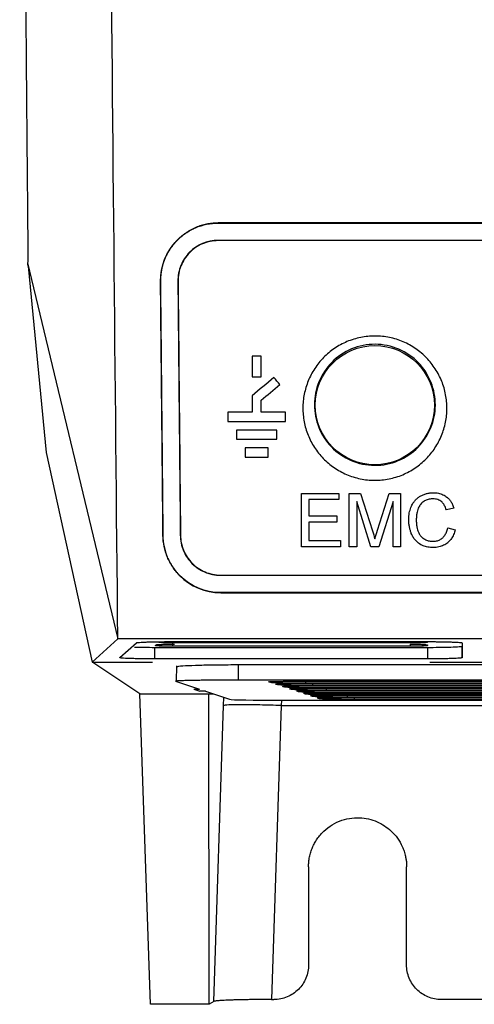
# Model space of a CAD drawing. Header units: millimetres. Extents: x -155 to 1130, y -373 to 1265.
# Tile 106 of 198: x 498 to 537, y 204 to 290. Entities that reach past the tile are written whole.
import ezdxf

# ---------------------------------------------------------------- set-up
doc = ezdxf.new("R2010")
doc.units = ezdxf.units.MM

msp = doc.modelspace()

# ---------------------------------------------------------------- linework, layer by layer
at = {"color": 7, "linetype": 'Continuous', "lineweight": 25}
for p, q in [((614.602, 271.9), (515.025, 271.9)), ((515.025, 271.9), (515.025, 271.891)), ((515.025, 271.891), (714.18, 271.891)), ((714.18, 270.391), (515.025, 270.391)), ((515.025, 270.373), (515.025, 270.391)), ((714.18, 270.373), (515.025, 270.373)), ((498.505, 268.463), (506.325, 235.891)), ((498.554, 268.15), (500.099, 252.04)), ((510.024, 266.843), (510.015, 266.843)), ((511.525, 266.857), (511.543, 266.858)), ((518.752, 260.372), (517.952, 260.372)), ((517.952, 258.572), (518.752, 258.572)), ((517.952, 255.522), (515.852, 255.522)), ((520.852, 255.522), (518.752, 255.522)), ((515.852, 254.722), (520.852, 254.722)), ((520.102, 253.972), (516.602, 253.972)), ((516.602, 253.172), (520.102, 253.172)), ((519.352, 252.422), (517.352, 252.422)), ((500.099, 252.04), (504.099, 233.872)), ((517.352, 251.622), (519.352, 251.622)), ((522.231, 248.483), (525.491, 248.483)), ((522.231, 243.86), (522.231, 248.483)), ((525.491, 248.483), (525.491, 247.95)), ((526.38, 248.483), (527.361, 248.483)), ((526.38, 243.86), (526.38, 248.483)), ((527.361, 248.483), (528.394, 245.239)), ((528.829, 245.295), (529.853, 248.483)), ((529.853, 248.483), (530.825, 248.483)), ((530.825, 248.483), (530.825, 243.86)), ((525.491, 247.95), (522.883, 247.95)), ((522.883, 247.95), (522.883, 246.527)), ((528.258, 243.86), (527.032, 247.772)), ((527.032, 247.772), (527.032, 243.86)), ((530.173, 247.772), (528.94, 243.86)), ((530.173, 243.86), (530.173, 247.772)), ((522.883, 246.527), (525.313, 246.527)), ((525.313, 246.527), (525.313, 245.994)), ((535.448, 247.199), (534.796, 247.059)), ((525.313, 245.994), (522.883, 245.994)), ((522.883, 245.994), (522.883, 244.394)), ((510.228, 244.843), (510.238, 244.843)), ((511.757, 244.858), (511.738, 244.857)), ((534.915, 245.492), (535.567, 245.34)), ((525.609, 243.86), (522.231, 243.86)), ((522.883, 244.394), (525.609, 244.394)), ((525.609, 244.394), (525.609, 243.86)), ((527.032, 243.86), (526.38, 243.86)), ((528.94, 243.86), (528.258, 243.86)), ((530.825, 243.86), (530.173, 243.86)), ((515.238, 241.41), (713.967, 241.41)), ((515.238, 241.391), (515.238, 241.41)), ((515.238, 241.391), (713.967, 241.391)), ((713.967, 239.891), (515.238, 239.891)), ((515.238, 239.891), (515.238, 239.882)), ((515.238, 239.882), (614.602, 239.882)), ((506.325, 235.891), (504.099, 233.872)), ((614.602, 235.891), (506.325, 235.891)), ((506.511, 234.261), (507.929, 235.546)), ((509.579, 235.305), (509.656, 235.375)), ((510.944, 235.648), (533.152, 235.648)), ((511.155, 235.425), (511.246, 235.425)), ((531.652, 235.53), (511.386, 235.53)), ((533.152, 235.373), (533.152, 235.303)), ((536.17, 235.542), (536.17, 234.256)), ((509.527, 235.152), (533.152, 235.152)), ((509.527, 234.151), (509.527, 235.152)), ((531.652, 235.251), (511.078, 235.251)), ((533.152, 235.152), (533.152, 234.151)), ((536.17, 234.257), (536.152, 235.257)), ((504.099, 233.872), (509.315, 233.872)), ((508.217, 231.127), (504.152, 233.838)), ((533.152, 234.151), (509.527, 234.151)), ((539.921, 233.627), (516.796, 233.627)), ((516.796, 232.316), (516.796, 233.627)), ((533.364, 233.872), (564.352, 233.872)), ((511.421, 233.54), (511.375, 232.212)), ((511.322, 232.215), (513.406, 231.52)), ((539.875, 232.316), (516.796, 232.316)), ((519.578, 232.104), (519.395, 232.165)), ((520.181, 231.903), (519.997, 231.964)), ((522.427, 232.22), (564.36, 232.22)), ((564.36, 232.053), (522.611, 232.053)), ((508.217, 231.127), (514.225, 231.127)), ((509.16, 204.241), (508.217, 231.127)), ((512.906, 231.52), (513.43, 231.345)), ((512.906, 231.52), (513.407, 231.52)), ((513.931, 231.345), (513.43, 231.345)), ((513.929, 231.345), (516.012, 230.651)), ((514.225, 231.127), (514.585, 231.127)), ((514.25, 204.241), (514.225, 231.127)), ((564.36, 231.852), (523.213, 231.852)), ((523.517, 231.127), (564.361, 231.127)), ((523.632, 231.819), (564.36, 231.818)), ((524.234, 231.618), (564.361, 231.618)), ((564.361, 231.451), (524.417, 231.451)), ((524.836, 231.417), (564.361, 231.417)), ((520.498, 230.576), (549.551, 230.576)), ((523.192, 230.899), (523.008, 230.96)), ((564.362, 230.848), (526.224, 230.848)), ((564.362, 230.647), (526.826, 230.647)), ((514.643, 204.491), (515.491, 230.114)), ((520.481, 230.114), (519.638, 204.656)), ((522.852, 216.149), (522.852, 207.654)), ((531.352, 207.654), (531.352, 216.149)), ((519.638, 204.656), (519.852, 204.656)), ((547.318, 204.656), (534.352, 204.656)), ((514.25, 204.241), (509.16, 204.241)), ((514.643, 204.491), (514.25, 204.241))]:
    msp.add_line(p, q, dxfattribs=at)
at = {"color": 8, "linetype": 'Continuous', "lineweight": 25}
for p, q in [((511.078, 235.251), (511.078, 235.581)), ((511.386, 235.53), (511.386, 235.648)), ((531.652, 235.648), (531.652, 235.53)), ((531.652, 235.425), (531.652, 235.251)), ((533.152, 235.582), (533.151, 235.648)), ((533.152, 235.303), (533.151, 235.356)), ((522.611, 232.053), (522.611, 232.22)), ((523.213, 231.852), (523.213, 232.019)), ((524.417, 231.451), (524.417, 231.618)), ((515.491, 230.114), (515.514, 230.817)), ((520.496, 230.578), (520.481, 230.114)), ((526.224, 230.848), (526.224, 231.015)), ((526.826, 230.647), (526.826, 230.814)), ((520.481, 230.114), (564.362, 230.114))]:
    msp.add_line(p, q, dxfattribs=at)
at = {"color": 7, "linetype": 'Continuous', "lineweight": 25, "flags": 128}
for points in [[(523.03, 232.019), (525.833, 232.019), (537.048, 232.019), (548.262, 232.019), (564.36, 232.019)], [(520.783, 231.702), (520.708, 231.727), (520.654, 231.745), (520.599, 231.763)], [(521.385, 231.501), (521.31, 231.526), (521.256, 231.544), (521.202, 231.563)], [(521.987, 231.301), (521.913, 231.325), (521.858, 231.344), (521.804, 231.362)], [(522.589, 231.1), (522.515, 231.125), (522.46, 231.143), (522.406, 231.161)], [(564.361, 231.651), (561.944, 231.651), (550.335, 231.651), (538.727, 231.651), (523.815, 231.651)], [(564.361, 231.25), (561.945, 231.25), (550.338, 231.25), (537.679, 231.25), (525.02, 231.25)], [(525.439, 231.216), (528.242, 231.216), (539.457, 231.216), (550.671, 231.216), (564.361, 231.216)], [(523.794, 230.698), (523.719, 230.723), (523.665, 230.741), (523.611, 230.759)], [(564.361, 231.049), (561.945, 231.049), (550.338, 231.049), (537.98, 231.049), (525.622, 231.049)], [(526.041, 231.015), (528.845, 231.015), (540.059, 231.015), (552.453, 231.015), (564.361, 231.015)], [(526.643, 230.814), (529.447, 230.814), (540.661, 230.814), (552.754, 230.814), (564.362, 230.814)]]:
    msp.add_lwpolyline(points, dxfattribs=at)
at = {"color": 7, "linetype": 'Continuous', "lineweight": 25}
msp.add_circle((528.602, 256.122), 5.166, dxfattribs=at)
msp.add_ellipse((520.509, 230.655), major_axis=(4.502, 0), ratio=0.017485, start_param=3.193973, end_param=4.710076, dxfattribs=at)
for points, knots in [([(497.817, 374.637), (497.822, 373.661), (497.83, 371.708), (497.843, 368.782), (497.857, 365.856), (497.871, 362.933), (497.886, 360.01), (497.9, 357.09), (497.916, 354.171), (497.931, 351.253), (497.947, 348.337), (497.963, 345.423), (497.98, 342.511), (497.997, 339.6), (498.014, 336.691), (498.032, 333.784), (498.05, 330.879), (498.069, 327.976), (498.088, 325.075), (498.113, 321.35), (498.144, 316.804), (498.182, 311.441), (498.221, 306.086), (498.262, 300.738), (498.304, 295.399), (498.347, 290.068), (498.391, 284.745), (498.437, 279.432), (498.484, 274.127), (498.516, 270.598), (498.532, 268.834)], [0, 0, 0, 0, 0.027365, 0.05473, 0.082096, 0.109461, 0.136826, 0.164191, 0.191556, 0.218921, 0.246287, 0.273652, 0.301017, 0.328383, 0.355748, 0.383114, 0.410479, 0.437845, 0.46521, 0.492576, 0.54332, 0.594063, 0.644807, 0.69555, 0.746293, 0.797035, 0.847777, 0.898519, 0.94926, 1, 1, 1, 1]), ([(510.025, 266.843), (510.012, 268.147), (510.508, 269.413), (511.655, 270.6), (511.913, 270.82), (512.466, 271.2), (513.347, 271.684), (514.345, 271.891), (515.025, 271.891)], [0, 0, 0, 0, 0.5, 0.5, 0.625, 0.625, 0.75, 1, 1, 1, 1]), ([(515.025, 271.9), (514.953, 271.899), (514.807, 271.898), (514.586, 271.883), (514.361, 271.858), (514.133, 271.822), (513.902, 271.775), (513.669, 271.716), (513.434, 271.643), (513.198, 271.558), (512.961, 271.458), (512.725, 271.344), (512.491, 271.215), (512.258, 271.07), (512.029, 270.909), (511.805, 270.732), (511.589, 270.54), (511.382, 270.334), (511.185, 270.113), (510.999, 269.878), (510.826, 269.629), (510.666, 269.367), (510.52, 269.092), (510.391, 268.803), (510.278, 268.503), (510.183, 268.191), (510.108, 267.867), (510.053, 267.534), (510.02, 267.191), (510.017, 266.96), (510.016, 266.843)], [0, 0, 0, 0, 0.026828, 0.054234, 0.08223, 0.110832, 0.140058, 0.169927, 0.200461, 0.231683, 0.26362, 0.296301, 0.329759, 0.36403, 0.399154, 0.43511, 0.471553, 0.508458, 0.545861, 0.583795, 0.622296, 0.661398, 0.701134, 0.741538, 0.782644, 0.824485, 0.867099, 0.910525, 0.954809, 1, 1, 1, 1]), ([(515.025, 270.391), (514.067, 270.391), (513.188, 270.011), (512.229, 269.048), (511.968, 268.659), (511.61, 267.79), (511.521, 267.325), (511.525, 266.857)], [0, 0, 0, 0, 0.5, 0.5, 0.75, 0.75, 1, 1, 1, 1]), ([(515.025, 270.373), (514.789, 270.373), (514.557, 270.35), (514.101, 270.259), (513.874, 270.189), (513.446, 270.008), (513.244, 269.897), (512.863, 269.635), (512.685, 269.484), (512.367, 269.156), (512.225, 268.976), (511.977, 268.591), (511.874, 268.39), (511.707, 267.972), (511.643, 267.752), (511.561, 267.308), (511.541, 267.084), (511.543, 266.858)], [0, 0, 0, 0, 0.125, 0.125, 0.25, 0.25, 0.375, 0.375, 0.5, 0.5, 0.625, 0.625, 0.75, 0.75, 0.875, 0.875, 1, 1, 1, 1]), ([(498.532, 268.834), (498.532, 268.807), (498.532, 268.753), (498.529, 268.675), (498.523, 268.601), (498.516, 268.529), (498.508, 268.485), (498.505, 268.463)], [0, 0, 0, 0, 0.200692, 0.399531, 0.598029, 0.797694, 1, 1, 1, 1]), ([(498.554, 268.15), (498.553, 268.16), (498.551, 268.181), (498.545, 268.222), (498.538, 268.271), (498.528, 268.327), (498.518, 268.391), (498.509, 268.439), (498.505, 268.463)], [0, 0, 0, 0, 0.156945, 0.318437, 0.484046, 0.653253, 0.825459, 1, 1, 1, 1]), ([(510.015, 266.843), (510.024, 265.922), (510.042, 264.082), (510.069, 261.324), (510.096, 258.57), (510.123, 255.818), (510.149, 253.07), (510.176, 250.324), (510.202, 247.582), (510.22, 245.756), (510.228, 244.843)], [0, 0, 0, 0, 0.125006, 0.250007, 0.375005, 0.500001, 0.624996, 0.749994, 0.874995, 1, 1, 1, 1]), ([(510.238, 244.843), (510.229, 245.756), (510.211, 247.581), (510.185, 250.323), (510.159, 253.068), (510.132, 255.817), (510.105, 258.568), (510.078, 261.323), (510.051, 264.081), (510.033, 265.922), (510.024, 266.843)], [0, 0, 0, 0, 0.124973, 0.24995, 0.374934, 0.499925, 0.624925, 0.749937, 0.874961, 1, 1, 1, 1]), ([(511.526, 266.857), (511.534, 265.937), (511.552, 264.096), (511.579, 261.338), (511.605, 258.583), (511.632, 255.831), (511.658, 253.083), (511.685, 250.338), (511.712, 247.596), (511.73, 245.77), (511.739, 244.857)], [0, 0, 0, 0, 0.125039, 0.250063, 0.375075, 0.500075, 0.625067, 0.75005, 0.875027, 1, 1, 1, 1]), ([(534.843, 255.832), (534.841, 255.429), (534.8, 255.032), (534.683, 254.446), (534.634, 254.252), (534.519, 253.868), (534.451, 253.676), (534.221, 253.116), (534.033, 252.761), (533.701, 252.256), (533.581, 252.093), (533.325, 251.775), (533.187, 251.622), (532.758, 251.186), (532.445, 250.925), (531.765, 250.464), (531.395, 250.262), (530.633, 249.943), (530.237, 249.822), (529.62, 249.698), (529.411, 249.667), (528.996, 249.626), (528.788, 249.616), (528.372, 249.618), (528.164, 249.63), (527.748, 249.673), (527.539, 249.706), (526.925, 249.833), (526.529, 249.957), (525.957, 250.203), (525.769, 250.295), (525.406, 250.496), (525.23, 250.605), (524.724, 250.954), (524.411, 251.218), (523.838, 251.809), (523.586, 252.127), (523.257, 252.635), (523.156, 252.809), (522.969, 253.169), (522.885, 253.354), (522.66, 253.914), (522.549, 254.298), (522.399, 255.083), (522.361, 255.488), (522.363, 256.285), (522.402, 256.682), (522.519, 257.272), (522.568, 257.47), (522.683, 257.855), (522.75, 258.044), (522.978, 258.6), (523.164, 258.956), (523.612, 259.639), (523.868, 259.957), (524.296, 260.391), (524.445, 260.529), (524.76, 260.792), (524.926, 260.917), (525.44, 261.267), (525.802, 261.464), (526.373, 261.705), (526.568, 261.775), (526.968, 261.898), (527.173, 261.95), (527.786, 262.073), (528.199, 262.114), (528.827, 262.113), (529.039, 262.101), (529.456, 262.058), (529.867, 261.994), (530.269, 261.89), (530.667, 261.765), (530.864, 261.693), (531.44, 261.446), (531.8, 261.246), (532.478, 260.779), (532.797, 260.509), (533.365, 259.923), (533.617, 259.606), (533.949, 259.093), (534.052, 258.916), (534.238, 258.557), (534.321, 258.374), (534.545, 257.816), (534.658, 257.429), (534.808, 256.636), (534.845, 256.236), (534.843, 255.832)], [0, 0, 0, 0, 0.03125, 0.03125, 0.046875, 0.046875, 0.0625, 0.0625, 0.09375, 0.09375, 0.109375, 0.109375, 0.125, 0.125, 0.15625, 0.15625, 0.1875, 0.1875, 0.21875, 0.21875, 0.234375, 0.234375, 0.25, 0.25, 0.265625, 0.265625, 0.28125, 0.28125, 0.3125, 0.3125, 0.328125, 0.328125, 0.34375, 0.34375, 0.375, 0.375, 0.40625, 0.40625, 0.421875, 0.421875, 0.4375, 0.4375, 0.46875, 0.46875, 0.5, 0.5, 0.53125, 0.53125, 0.546875, 0.546875, 0.5625, 0.5625, 0.59375, 0.59375, 0.625, 0.625, 0.640625, 0.640625, 0.65625, 0.65625, 0.6875, 0.6875, 0.703125, 0.703125, 0.71875, 0.71875, 0.75, 0.75, 0.765625, 0.765625, 0.78125, 0.796875, 0.796875, 0.8125, 0.8125, 0.84375, 0.84375, 0.875, 0.875, 0.90625, 0.90625, 0.921875, 0.921875, 0.9375, 0.9375, 0.96875, 0.96875, 1, 1, 1, 1]), ([(533.843, 256.122), (533.839, 255.451), (533.704, 254.781), (533.19, 253.534), (532.81, 252.957), (531.847, 251.984), (531.265, 251.588), (529.98, 251.052), (529.279, 250.912), (527.878, 250.919), (527.178, 251.065), (525.9, 251.613), (525.321, 252.013), (524.367, 252.994), (523.992, 253.574), (523.489, 254.826), (523.36, 255.498), (523.363, 256.84), (523.495, 257.511), (524.007, 258.763), (524.387, 259.344), (525.351, 260.322), (525.935, 260.72), (527.222, 261.258), (527.924, 261.399), (529.328, 261.392), (530.029, 261.246), (531.31, 260.695), (531.892, 260.293), (532.846, 259.306), (533.221, 258.722), (533.721, 257.467), (533.847, 256.794), (533.843, 256.122)], [0, 0, 0, 0, 0.0625, 0.0625, 0.125, 0.125, 0.1875, 0.1875, 0.25, 0.25, 0.3125, 0.3125, 0.375, 0.375, 0.4375, 0.4375, 0.5, 0.5, 0.5625, 0.5625, 0.625, 0.625, 0.6875, 0.6875, 0.75, 0.75, 0.8125, 0.8125, 0.875, 0.875, 0.9375, 0.9375, 1, 1, 1, 1]), ([(531.536, 246.206), (531.539, 246.308), (531.543, 246.505), (531.582, 246.786), (531.64, 247.039), (531.716, 247.262), (531.803, 247.456), (531.896, 247.62), (531.988, 247.756), (532.113, 247.911), (532.286, 248.08), (532.526, 248.248), (532.791, 248.38), (533.073, 248.475), (533.367, 248.532), (533.566, 248.539), (533.666, 248.543)], [0, 0, 0, 0, 0.088007, 0.169087, 0.243301, 0.310577, 0.370947, 0.42447, 0.471109, 0.510851, 0.592175, 0.673416, 0.754731, 0.836153, 0.917892, 1, 1, 1, 1]), ([(533.666, 248.543), (533.74, 248.541), (533.887, 248.538), (534.103, 248.504), (534.309, 248.453), (534.503, 248.377), (534.682, 248.279), (534.856, 248.155), (535.029, 247.995), (535.196, 247.78), (535.346, 247.512), (535.413, 247.307), (535.448, 247.199)], [0, 0, 0, 0, 0.090287, 0.178701, 0.26534, 0.350246, 0.43357, 0.51538, 0.613441, 0.726848, 0.855678, 1, 1, 1, 1]), ([(533.635, 248.009), (533.579, 248.008), (533.467, 248.005), (533.3, 247.981), (533.137, 247.938), (532.981, 247.875), (532.835, 247.789), (532.702, 247.685), (532.584, 247.564), (532.484, 247.43), (532.396, 247.274), (532.318, 247.082), (532.255, 246.836), (532.198, 246.54), (532.192, 246.325), (532.188, 246.209)], [0, 0, 0, 0, 0.062425, 0.124937, 0.187722, 0.250686, 0.313995, 0.377777, 0.441991, 0.506687, 0.568818, 0.649206, 0.747859, 0.864814, 1, 1, 1, 1]), ([(534.796, 247.059), (534.775, 247.124), (534.734, 247.247), (534.656, 247.415), (534.571, 247.555), (534.483, 247.666), (534.376, 247.772), (534.236, 247.872), (534.052, 247.953), (533.849, 248.002), (533.707, 248.007), (533.635, 248.009)], [0, 0, 0, 0, 0.128904, 0.244437, 0.346055, 0.433556, 0.507358, 0.624315, 0.744976, 0.870172, 1, 1, 1, 1]), ([(533.679, 243.801), (533.593, 243.803), (533.427, 243.806), (533.192, 243.835), (532.981, 243.882), (532.702, 243.969), (532.359, 244.16), (532.095, 244.429), (531.937, 244.661), (531.844, 244.826), (531.752, 245.028), (531.668, 245.268), (531.597, 245.547), (531.545, 245.864), (531.539, 246.088), (531.536, 246.206)], [0, 0, 0, 0, 0.069055, 0.132358, 0.189995, 0.241987, 0.366522, 0.503689, 0.54675, 0.599107, 0.660743, 0.731642, 0.811807, 0.901266, 1, 1, 1, 1]), ([(532.188, 246.209), (532.191, 246.097), (532.196, 245.886), (532.238, 245.594), (532.297, 245.348), (532.368, 245.15), (532.441, 244.998), (532.549, 244.824), (532.722, 244.631), (532.998, 244.464), (533.3, 244.353), (533.512, 244.341), (533.618, 244.335)], [0, 0, 0, 0, 0.128747, 0.241345, 0.337762, 0.417973, 0.482038, 0.529923, 0.649983, 0.768094, 0.884612, 1, 1, 1, 1]), ([(510.229, 244.843), (510.235, 244.198), (510.431, 243.243), (510.889, 242.384), (511.251, 241.842), (511.462, 241.584), (512.618, 240.425), (513.884, 239.882), (515.238, 239.882)], [0, 0, 0, 0, 0.25, 0.375, 0.375, 0.5, 0.5, 1, 1, 1, 1]), ([(515.238, 239.891), (513.886, 239.891), (512.623, 240.433), (511.469, 241.59), (511.258, 241.847), (510.897, 242.388), (510.44, 243.246), (510.245, 244.199), (510.238, 244.843)], [0, 0, 0, 0, 0.5, 0.5, 0.625, 0.625, 0.75, 1, 1, 1, 1]), ([(511.738, 244.857), (511.741, 244.626), (511.766, 244.396), (511.861, 243.945), (511.931, 243.722), (512.204, 243.085), (512.981, 241.955), (514.283, 241.391), (515.238, 241.391)], [0, 0, 0, 0, 0.125, 0.125, 0.25, 0.25, 0.5, 1, 1, 1, 1]), ([(511.757, 244.858), (511.759, 244.634), (511.782, 244.415), (511.87, 243.983), (511.935, 243.769), (512.105, 243.355), (512.209, 243.158), (512.454, 242.785), (512.597, 242.607), (512.914, 242.283), (513.087, 242.138), (513.463, 241.882), (513.669, 241.77), (514.093, 241.592), (514.313, 241.524), (514.769, 241.433), (515.003, 241.41), (515.238, 241.41)], [0, 0, 0, 0, 0.125, 0.125, 0.25, 0.25, 0.375, 0.375, 0.5, 0.5, 0.625, 0.625, 0.75, 0.75, 0.875, 0.875, 1, 1, 1, 1]), ([(533.618, 244.335), (533.673, 244.336), (533.781, 244.339), (533.94, 244.366), (534.092, 244.41), (534.233, 244.474), (534.363, 244.553), (534.507, 244.669), (534.667, 244.851), (534.823, 245.137), (534.882, 245.366), (534.915, 245.492)], [0, 0, 0, 0, 0.084245, 0.167007, 0.24833, 0.328376, 0.407231, 0.484934, 0.61884, 0.790483, 1, 1, 1, 1]), ([(535.567, 245.34), (535.546, 245.265), (535.506, 245.12), (535.426, 244.916), (535.335, 244.733), (535.236, 244.571), (535.131, 244.432), (535.023, 244.316), (534.896, 244.201), (534.743, 244.088), (534.557, 243.983), (534.354, 243.899), (534.137, 243.843), (533.911, 243.807), (533.757, 243.803), (533.679, 243.801)], [0, 0, 0, 0, 0.090295, 0.174501, 0.25293, 0.32532, 0.391665, 0.452097, 0.506654, 0.585342, 0.665327, 0.746663, 0.829503, 0.913919, 1, 1, 1, 1]), ([(507.929, 235.546), (507.932, 235.548), (507.938, 235.552), (507.959, 235.558), (507.988, 235.564), (508.027, 235.569), (508.075, 235.575), (508.132, 235.581), (508.253, 235.59), (508.476, 235.604), (508.858, 235.619), (509.31, 235.632), (509.734, 235.639), (510.093, 235.643), (510.372, 235.646), (510.656, 235.647), (510.847, 235.647), (510.944, 235.648)], [0, 0, 0, 0, 0.036756, 0.073227, 0.109526, 0.145768, 0.182069, 0.218545, 0.255308, 0.381309, 0.507082, 0.629471, 0.751915, 0.814042, 0.875721, 0.937519, 1, 1, 1, 1]), ([(509.656, 235.375), (509.664, 235.382), (509.711, 235.389), (509.887, 235.402), (510.015, 235.408), (510.317, 235.417), (510.489, 235.42), (510.831, 235.424), (511.001, 235.425), (511.155, 235.425)], [0, 0, 0, 0, 0.25, 0.25, 0.5, 0.5, 0.75, 0.75, 1, 1, 1, 1]), ([(511.386, 235.53), (511.224, 235.53), (511.045, 235.531), (510.686, 235.536), (510.506, 235.539), (510.199, 235.55), (510.073, 235.556), (509.913, 235.57), (509.88, 235.577), (509.887, 235.584)], [0, 0, 0, 0, 0.25, 0.25, 0.5, 0.5, 0.75, 0.75, 1, 1, 1, 1]), ([(533.152, 235.582), (533.152, 235.576), (533.112, 235.568), (532.943, 235.555), (532.816, 235.549), (532.511, 235.539), (532.335, 235.535), (531.985, 235.531), (531.811, 235.53), (531.652, 235.53)], [0, 0, 0, 0, 0.25, 0.25, 0.5, 0.5, 0.75, 0.75, 1, 1, 1, 1]), ([(531.652, 235.425), (531.811, 235.425), (531.985, 235.424), (532.335, 235.42), (532.511, 235.416), (532.816, 235.407), (532.943, 235.401), (533.112, 235.387), (533.152, 235.38), (533.152, 235.373)], [0, 0, 0, 0, 0.25, 0.25, 0.5, 0.5, 0.75, 0.75, 1, 1, 1, 1]), ([(533.152, 235.648), (533.21, 235.647), (533.326, 235.647), (533.498, 235.647), (533.669, 235.646), (533.838, 235.645), (534.004, 235.643), (534.169, 235.641), (534.462, 235.637), (534.866, 235.63), (535.321, 235.616), (535.692, 235.6), (535.918, 235.585), (536.048, 235.573), (536.118, 235.563), (536.162, 235.552), (536.167, 235.546), (536.17, 235.542)], [0, 0, 0, 0, 0.0367857, 0.073271, 0.1095756, 0.1458213, 0.1821303, 0.2186242, 0.255423, 0.3814854, 0.5073535, 0.6296321, 0.7519934, 0.8140977, 0.8757392, 0.9375103, 1, 1, 1, 1]), ([(507.78, 235.173), (508.05, 235.167), (508.584, 235.155), (509.215, 235.153), (509.527, 235.152)], [0, 0, 0, 0, 0.505199, 1, 1, 1, 1]), ([(511.078, 235.251), (510.916, 235.251), (510.737, 235.252), (510.378, 235.256), (510.198, 235.26), (509.891, 235.27), (509.765, 235.277), (509.605, 235.291), (509.572, 235.298), (509.579, 235.305)], [0, 0, 0, 0, 0.25, 0.25, 0.5, 0.5, 0.75, 0.75, 1, 1, 1, 1]), ([(533.152, 235.303), (533.152, 235.296), (533.112, 235.289), (532.943, 235.275), (532.816, 235.269), (532.511, 235.26), (532.335, 235.256), (531.985, 235.252), (531.811, 235.251), (531.652, 235.251)], [0, 0, 0, 0, 0.25, 0.25, 0.5, 0.5, 0.75, 0.75, 1, 1, 1, 1]), ([(533.152, 235.152), (533.469, 235.152), (533.817, 235.154), (534.519, 235.163), (534.871, 235.17), (535.48, 235.19), (535.735, 235.202), (536.071, 235.229), (536.152, 235.243), (536.152, 235.257)], [0, 0, 0, 0, 0.25, 0.25, 0.5, 0.5, 0.75, 0.75, 1, 1, 1, 1]), ([(509.527, 234.151), (509.468, 234.151), (509.353, 234.151), (509.18, 234.152), (509.009, 234.153), (508.841, 234.154), (508.674, 234.155), (508.51, 234.157), (508.214, 234.161), (507.807, 234.169), (507.342, 234.183), (506.962, 234.2), (506.734, 234.216), (506.608, 234.229), (506.544, 234.239), (506.508, 234.25), (506.51, 234.257), (506.511, 234.261)], [0, 0, 0, 0, 0.035959, 0.071611, 0.107073, 0.142464, 0.177903, 0.213509, 0.249399, 0.373783, 0.498284, 0.62407, 0.749696, 0.81255, 0.87479, 0.93706, 1, 1, 1, 1]), ([(516.796, 233.627), (516.187, 233.625), (514.97, 233.621), (513.335, 233.588), (512.131, 233.54), (511.514, 233.496), (511.468, 233.47), (511.459, 233.465)], [0, 0, 0, 0, 0.2365783, 0.4732423, 0.7116809, 0.9472887, 1, 1, 1, 1]), ([(536.17, 234.256), (536.169, 234.254), (536.167, 234.25), (536.152, 234.244), (536.127, 234.238), (536.093, 234.233), (536.049, 234.227), (535.995, 234.221), (535.88, 234.211), (535.662, 234.197), (535.279, 234.181), (534.822, 234.168), (534.39, 234.16), (534.023, 234.155), (533.738, 234.153), (533.447, 234.151), (533.251, 234.151), (533.152, 234.151)], [0, 0, 0, 0, 0.036789, 0.073277, 0.109585, 0.145832, 0.182142, 0.218635, 0.255431, 0.381516, 0.507385, 0.629673, 0.752013, 0.814116, 0.875752, 0.937517, 1, 1, 1, 1]), ([(516.796, 232.316), (516.422, 232.316), (516.054, 232.315), (515.512, 232.313), (515.332, 232.312), (514.977, 232.31), (514.801, 232.309), (514.291, 232.305), (513.969, 232.302), (513.512, 232.297), (513.363, 232.295), (513.081, 232.29), (512.947, 232.288), (512.566, 232.281), (512.341, 232.276), (511.946, 232.265), (511.783, 232.259), (511.526, 232.247), (511.432, 232.241), (511.321, 232.228), (511.302, 232.221), (511.322, 232.215)], [0, 0, 0, 0, 0.125, 0.125, 0.1875, 0.1875, 0.25, 0.25, 0.375, 0.375, 0.4375, 0.4375, 0.5, 0.5, 0.625, 0.625, 0.75, 0.75, 0.875, 0.875, 1, 1, 1, 1]), ([(519.441, 232.172), (519.453, 232.175), (519.487, 232.185), (519.912, 232.199), (520.627, 232.211), (521.513, 232.219), (522.14, 232.22), (522.427, 232.22)], [0, 0, 0, 0, 0.134832, 0.357419, 0.581895, 0.807926, 1, 1, 1, 1]), ([(522.611, 232.053), (522.416, 232.053), (522.224, 232.053), (521.847, 232.055), (521.659, 232.056), (521.301, 232.058), (521.131, 232.06), (520.808, 232.063), (520.654, 232.066), (520.377, 232.07), (520.251, 232.073), (520.028, 232.078), (519.931, 232.081), (519.693, 232.09), (519.599, 232.097), (519.578, 232.104)], [0, 0, 0, 0, 0.125, 0.125, 0.25, 0.25, 0.375, 0.375, 0.5, 0.5, 0.625, 0.625, 0.75, 0.75, 1, 1, 1, 1]), ([(520.043, 231.971), (520.056, 231.975), (520.089, 231.984), (520.515, 231.998), (521.229, 232.01), (522.115, 232.018), (522.742, 232.019), (523.03, 232.019)], [0, 0, 0, 0, 0.134836, 0.357425, 0.581896, 0.807931, 1, 1, 1, 1]), ([(523.213, 231.852), (523.018, 231.852), (522.826, 231.853), (522.449, 231.854), (522.262, 231.855), (521.903, 231.857), (521.733, 231.859), (521.41, 231.863), (521.256, 231.865), (520.979, 231.869), (520.854, 231.872), (520.63, 231.877), (520.533, 231.88), (520.295, 231.89), (520.201, 231.896), (520.181, 231.903)], [0, 0, 0, 0, 0.125, 0.125, 0.25, 0.25, 0.375, 0.375, 0.5, 0.5, 0.625, 0.625, 0.75, 0.75, 1, 1, 1, 1]), ([(520.645, 231.77), (520.658, 231.774), (520.692, 231.783), (521.117, 231.797), (521.832, 231.81), (522.718, 231.817), (523.344, 231.818), (523.632, 231.819)], [0, 0, 0, 0, 0.134932, 0.357602, 0.581962, 0.808069, 1, 1, 1, 1]), ([(523.815, 231.651), (523.62, 231.651), (523.429, 231.652), (523.051, 231.653), (522.864, 231.654), (522.505, 231.657), (522.335, 231.658), (522.012, 231.662), (521.858, 231.664), (521.581, 231.669), (521.456, 231.671), (521.233, 231.677), (521.136, 231.68), (520.897, 231.689), (520.803, 231.695), (520.783, 231.702)], [0, 0, 0, 0, 0.125, 0.125, 0.25, 0.25, 0.375, 0.375, 0.5, 0.5, 0.625, 0.625, 0.75, 0.75, 1, 1, 1, 1]), ([(521.247, 231.569), (521.26, 231.573), (521.294, 231.582), (521.719, 231.596), (522.434, 231.609), (523.32, 231.616), (523.946, 231.617), (524.234, 231.618)], [0, 0, 0, 0, 0.134912, 0.357572, 0.58195, 0.808052, 1, 1, 1, 1]), ([(524.417, 231.451), (524.223, 231.451), (524.031, 231.451), (523.654, 231.452), (523.466, 231.453), (523.108, 231.456), (522.937, 231.457), (522.614, 231.461), (522.461, 231.463), (522.183, 231.468), (522.058, 231.47), (521.835, 231.476), (521.738, 231.479), (521.499, 231.488), (521.405, 231.495), (521.385, 231.501)], [0, 0, 0, 0, 0.125, 0.125, 0.25, 0.25, 0.375, 0.375, 0.5, 0.5, 0.625, 0.625, 0.75, 0.75, 1, 1, 1, 1]), ([(521.85, 231.369), (521.862, 231.372), (521.896, 231.381), (522.322, 231.395), (523.036, 231.408), (523.922, 231.416), (524.549, 231.416), (524.836, 231.417)], [0, 0, 0, 0, 0.134893, 0.357535, 0.581949, 0.80804, 1, 1, 1, 1]), ([(525.02, 231.25), (524.825, 231.25), (524.633, 231.25), (524.256, 231.251), (524.068, 231.252), (523.71, 231.255), (523.54, 231.256), (523.216, 231.26), (523.063, 231.262), (522.786, 231.267), (522.66, 231.269), (522.437, 231.275), (522.34, 231.278), (522.102, 231.287), (522.008, 231.294), (521.987, 231.301)], [0, 0, 0, 0, 0.125, 0.125, 0.25, 0.25, 0.375, 0.375, 0.5, 0.5, 0.625, 0.625, 0.75, 0.75, 1, 1, 1, 1]), ([(522.452, 231.168), (522.465, 231.171), (522.498, 231.181), (522.924, 231.194), (523.639, 231.207), (524.524, 231.215), (525.151, 231.216), (525.439, 231.216)], [0, 0, 0, 0, 0.134886, 0.357518, 0.581941, 0.808026, 1, 1, 1, 1]), ([(525.622, 231.049), (525.427, 231.049), (525.235, 231.049), (524.858, 231.051), (524.671, 231.052), (524.312, 231.054), (524.142, 231.056), (523.819, 231.059), (523.665, 231.061), (523.388, 231.066), (523.263, 231.069), (523.039, 231.074), (522.942, 231.077), (522.704, 231.086), (522.61, 231.093), (522.589, 231.1)], [0, 0, 0, 0, 0.125, 0.125, 0.25, 0.25, 0.375, 0.375, 0.5, 0.5, 0.625, 0.625, 0.75, 0.75, 1, 1, 1, 1]), ([(523.054, 230.967), (523.067, 230.97), (523.1, 230.98), (523.526, 230.994), (524.241, 231.006), (525.126, 231.014), (525.753, 231.015), (526.041, 231.015)], [0, 0, 0, 0, 0.134867, 0.357476, 0.581909, 0.808005, 1, 1, 1, 1]), ([(526.224, 230.848), (526.029, 230.848), (525.838, 230.848), (525.46, 230.85), (525.273, 230.851), (524.914, 230.853), (524.744, 230.855), (524.421, 230.858), (524.267, 230.861), (523.99, 230.865), (523.865, 230.868), (523.642, 230.873), (523.545, 230.876), (523.306, 230.885), (523.212, 230.892), (523.192, 230.899)], [0, 0, 0, 0, 0.125, 0.125, 0.25, 0.25, 0.375, 0.375, 0.5, 0.5, 0.625, 0.625, 0.75, 0.75, 1, 1, 1, 1]), ([(523.656, 230.766), (523.669, 230.77), (523.703, 230.779), (524.128, 230.793), (524.843, 230.805), (525.729, 230.813), (526.355, 230.814), (526.643, 230.814)], [0, 0, 0, 0, 0.134837, 0.35742, 0.581936, 0.80796, 1, 1, 1, 1]), ([(526.826, 230.647), (526.631, 230.647), (526.44, 230.648), (526.063, 230.649), (525.875, 230.65), (525.517, 230.652), (525.346, 230.654), (525.023, 230.658), (524.87, 230.66), (524.592, 230.664), (524.467, 230.667), (524.244, 230.673), (524.147, 230.675), (523.908, 230.685), (523.814, 230.691), (523.794, 230.698)], [0, 0, 0, 0, 0.125, 0.125, 0.25, 0.25, 0.375, 0.375, 0.5, 0.5, 0.625, 0.625, 0.75, 0.75, 1, 1, 1, 1]), ([(520.481, 230.114), (519.849, 230.135), (519.218, 230.151), (518.045, 230.174), (517.503, 230.18), (516.586, 230.18), (516.211, 230.174), (515.681, 230.151), (515.525, 230.135), (515.491, 230.114)], [0, 0, 0, 0, 0.25, 0.25, 0.5, 0.5, 0.75, 0.75, 1, 1, 1, 1]), ([(522.852, 216.149), (522.853, 216.221), (522.856, 216.365), (522.872, 216.58), (522.899, 216.793), (522.937, 217.004), (522.986, 217.213), (523.045, 217.42), (523.137, 217.689), (523.276, 218.014), (523.482, 218.389), (523.73, 218.747), (524.119, 219.202), (524.701, 219.695), (525.511, 220.125), (526.382, 220.369), (527.241, 220.424), (528.057, 220.317), (528.792, 220.073), (529.453, 219.715), (530.051, 219.241), (530.58, 218.641), (530.932, 218.029), (531.143, 217.493), (531.249, 217.106), (531.312, 216.758), (531.346, 216.454), (531.35, 216.251), (531.352, 216.149)], [0, 0, 0, 0, 0.016246, 0.032389, 0.048471, 0.064533, 0.080617, 0.096766, 0.11302, 0.144506, 0.176028, 0.20916, 0.242328, 0.310564, 0.379319, 0.44702, 0.512232, 0.571622, 0.631054, 0.685382, 0.739752, 0.801915, 0.864123, 0.897676, 0.93127, 0.954191, 0.977061, 1, 1, 1, 1]), ([(522.852, 207.654), (522.852, 207.262), (522.774, 206.87), (522.474, 206.144), (522.251, 205.812), (521.696, 205.257), (521.363, 205.035), (520.638, 204.734), (520.245, 204.656), (519.852, 204.656)], [0, 0, 0, 0, 0.25, 0.25, 0.5, 0.5, 0.75, 0.75, 1, 1, 1, 1]), ([(534.352, 204.656), (533.96, 204.656), (533.567, 204.734), (532.842, 205.035), (532.509, 205.257), (531.953, 205.812), (531.731, 206.144), (531.431, 206.87), (531.352, 207.262), (531.352, 207.654)], [0, 0, 0, 0, 0.25, 0.25, 0.5, 0.5, 0.75, 0.75, 1, 1, 1, 1]), ([(519.638, 204.656), (519.561, 204.656), (519.409, 204.656), (519.18, 204.655), (518.954, 204.655), (518.73, 204.653), (518.507, 204.652), (518.287, 204.65), (518.068, 204.647), (517.771, 204.644), (517.403, 204.638), (516.976, 204.63), (516.57, 204.62), (516.193, 204.609), (515.849, 204.596), (515.545, 204.582), (515.282, 204.568), (515.066, 204.553), (514.895, 204.538), (514.768, 204.523), (514.679, 204.507), (514.655, 204.497), (514.643, 204.491)], [0, 0, 0, 0, 0.030316, 0.060445, 0.090448, 0.120391, 0.150335, 0.180344, 0.210482, 0.24081, 0.304976, 0.369206, 0.434628, 0.500116, 0.565531, 0.631012, 0.695158, 0.759368, 0.819769, 0.87967, 0.939578, 1, 1, 1, 1])]:
    msp.add_open_spline(points, degree=3, knots=knots, dxfattribs=at)
for points in [[(506.325, 235.891), (505.887, 281.043), (505.436, 327.54), (504.98, 374.637)], [(511.544, 266.858), (511.614, 259.492), (511.685, 252.158), (511.757, 244.858)], [(517.952, 260.372), (517.952, 259.772), (517.952, 259.172), (517.952, 258.572)], [(518.752, 258.572), (518.752, 259.172), (518.752, 259.772), (518.752, 260.372)], [(519.852, 258.522), (519.219, 257.991), (518.585, 257.459), (517.952, 256.928)], [(520.367, 257.91), (520.195, 258.114), (520.024, 258.318), (519.852, 258.522)], [(518.752, 256.555), (519.29, 257.006), (519.828, 257.458), (520.367, 257.91)], [(517.952, 256.928), (517.952, 256.459), (517.952, 255.991), (517.952, 255.522)], [(518.752, 255.522), (518.752, 255.867), (518.752, 256.211), (518.752, 256.555)], [(515.852, 255.522), (515.852, 255.256), (515.852, 254.989), (515.852, 254.722)], [(520.852, 254.722), (520.852, 254.989), (520.852, 255.256), (520.852, 255.522)], [(516.602, 253.972), (516.602, 253.706), (516.602, 253.439), (516.602, 253.172)], [(520.102, 253.172), (520.102, 253.439), (520.102, 253.706), (520.102, 253.972)], [(517.352, 252.422), (517.352, 252.156), (517.352, 251.889), (517.352, 251.622)], [(519.352, 251.622), (519.352, 251.889), (519.352, 252.156), (519.352, 252.422)], [(528.394, 245.239), (528.466, 245.014), (528.535, 244.787), (528.602, 244.56)], [(528.602, 244.56), (528.675, 244.806), (528.753, 245.05), (528.829, 245.295)]]:
    msp.add_open_spline(points, degree=3, dxfattribs=at)

doc.saveas('drawing.dxf')
